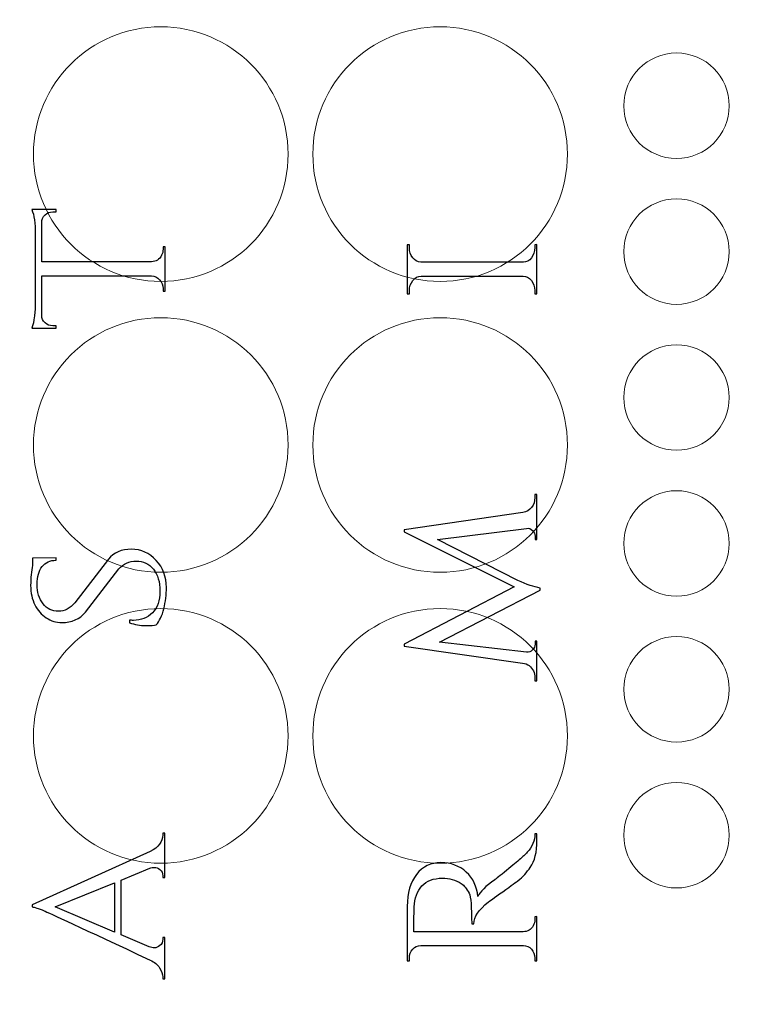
# Model space of a CAD drawing. Header units: millimetres. Extents: x -252 to 241, y -136 to 236.
# Tile 57 of 70: x -141 to -112, y 76 to 115. Entities that reach past the tile are written whole.
import ezdxf

# ---------------------------------------------------------------- set-up
doc = ezdxf.new("R2010")
doc.units = ezdxf.units.MM
doc.header["$MEASUREMENT"] = 0
doc.layers.add('Layer 1', color=7, linetype='Continuous')

msp = doc.modelspace()

# ---------------------------------------------------------------- linework, layer by layer
at = {"layer": 'Layer 1', "color": 18, "lineweight": 9}
msp.add_open_spline([(-63.5684, 132.3375), (-63.5684, 132.3375), (-63.5684, 135.7479), (-63.5684, 135.7479), (-63.5684, 135.7479), (-70.3824, 135.7479), (-70.3824, 135.7479), (-70.3824, 135.7479), (-70.3823, 132.3697), (-70.3823, 132.3697), (-70.3823, 132.3697), (-73.5827, 132.3697), (-73.5827, 132.3697), (-73.5827, 132.3697), (-73.5827, 135.7479), (-73.5827, 135.7479), (-73.5827, 135.7479), (-77.1895, 135.7479), (-77.1895, 135.7479), (-77.1895, 135.7479), (-77.1895, 132.3697), (-77.1895, 132.3697), (-77.1895, 132.3697), (-80.3899, 132.3697), (-80.3899, 132.3697), (-80.3899, 132.3697), (-80.3899, 135.7479), (-80.3899, 135.7479), (-80.3899, 135.7479), (-83.9307, 135.7479), (-83.9307, 135.7479), (-83.9307, 135.7479), (-83.9307, 132.3697), (-83.9307, 132.3697), (-83.9307, 132.3697), (-105.7238, 132.3697), (-105.7238, 132.3697), (-105.7238, 132.3697), (-105.7238, 135.7479), (-105.7238, 135.7479), (-105.7238, 135.7479), (-109.3187, 135.7479), (-109.3187, 135.7479), (-109.3187, 135.7479), (-109.3187, 132.3697), (-109.3187, 132.3697), (-109.3187, 132.3697), (-112.5191, 132.3697), (-112.5191, 132.3697), (-112.5191, 132.3697), (-112.5191, 135.7479), (-112.5191, 135.7479), (-112.5191, 135.7479), (-116.1259, 135.7479), (-116.1259, 135.7479), (-116.1259, 135.7479), (-116.1259, 132.3697), (-116.1259, 132.3697), (-116.1259, 132.3697), (-119.3263, 132.3697), (-119.3263, 132.3697), (-119.3263, 132.3697), (-119.3263, 135.7479), (-119.3263, 135.7479), (-119.3263, 135.7479), (-122.8857, 135.7479), (-122.8857, 135.7479), (-122.8857, 135.7479), (-122.8857, 132.3697), (-122.8857, 132.3697), (-122.8857, 132.3697), (-148.0063, 132.3697), (-148.0063, 132.3697), (-148.0063, 132.3697), (-148.0063, 135.7479), (-148.0063, 135.7479), (-148.0063, 135.7479), (-151.5869, 135.7479), (-151.5869, 135.7479), (-151.5869, 135.7479), (-151.5869, 132.3697), (-151.5869, 132.3697), (-151.5869, 132.3697), (-154.7873, 132.3697), (-154.7873, 132.3697), (-154.7873, 132.3697), (-154.7873, 135.7479), (-154.7873, 135.7479), (-154.7873, 135.7479), (-158.3941, 135.7479), (-158.3941, 135.7479), (-158.3941, 135.7479), (-158.3941, 132.3697), (-158.3941, 132.3697), (-158.3941, 132.3697), (-161.5945, 132.3697), (-161.5945, 132.3697), (-161.5945, 132.3697), (-161.5945, 135.7479), (-161.5945, 135.7479), (-161.5945, 135.7479), (-165.1683, 135.7479), (-165.1683, 135.7479), (-165.1683, 135.7479), (-165.1683, 132.3697), (-165.1683, 132.3697), (-165.1683, 132.3697), (-190.3397, 132.3697), (-190.3397, 132.3697), (-190.3397, 132.3697), (-190.3397, 135.7479), (-190.3397, 135.7479), (-190.3397, 135.7479), (-193.9059, 135.7479), (-193.9059, 135.7479), (-193.9059, 135.7479), (-193.9058, 132.3697), (-193.9058, 132.3697), (-193.9058, 132.3697), (-197.1062, 132.3697), (-197.1062, 132.3697), (-197.1062, 132.3697), (-197.1062, 135.7479), (-197.1062, 135.7479), (-197.1062, 135.7479), (-200.713, 135.7479), (-200.713, 135.7479), (-200.713, 135.7479), (-200.713, 132.3697), (-200.713, 132.3697), (-200.713, 132.3697), (-203.9134, 132.3697), (-203.9134, 132.3697), (-203.9134, 132.3697), (-203.9134, 135.7479), (-203.9134, 135.7479), (-203.9134, 135.7479), (-207.5013, 135.7479), (-207.5013, 135.7479), (-207.5013, 135.7479), (-207.5013, 132.3697), (-207.5013, 132.3697), (-207.5013, 132.3697), (-229.3061, 132.3697), (-229.3061, 132.3697), (-229.3061, 132.3697), (-229.3061, 135.7479), (-229.3061, 135.7479), (-229.3061, 135.7479), (-232.8466, 135.7479), (-232.8466, 135.7479), (-232.8466, 135.7479), (-232.8466, 132.3697), (-232.8466, 132.3697), (-232.8466, 132.3697), (-236.047, 132.3697), (-236.047, 132.3697), (-236.047, 132.3697), (-236.047, 135.7479), (-236.047, 135.7479), (-236.047, 135.7479), (-239.6604, 135.7479), (-239.6604, 135.7479), (-239.6604, 135.7479), (-239.6604, 132.3697), (-239.6604, 132.3697), (-239.6604, 132.3697), (-242.8608, 132.3697), (-242.8608, 132.3697), (-242.8608, 132.3697), (-242.8608, 135.7479), (-242.8608, 135.7479), (-242.8608, 135.7479), (-249.668, 135.7479), (-249.668, 135.7479), (-249.668, 135.7479), (-249.668, 132.3375), (-249.668, 132.3375), (-249.668, 132.3375), (-246.2898, 132.3375), (-246.2898, 132.3375), (-246.2898, 132.3375), (-246.2898, 129.1371), (-246.2898, 129.1371), (-246.2898, 129.1371), (-249.668, 129.1371), (-249.668, 129.1371), (-249.668, 129.1371), (-249.668, 125.5303), (-249.668, 125.5303), (-249.668, 125.5303), (-246.2898, 125.5303), (-246.2898, 125.5303), (-246.2898, 125.5303), (-246.2898, 122.3299), (-246.2898, 122.3299), (-246.2898, 122.3299), (-249.668, 122.3299), (-249.668, 122.3299), (-249.668, 122.3299), (-249.668, 118.7798), (-249.668, 118.7798), (-249.668, 118.7798), (-246.2898, 118.7798), (-246.2898, 118.7798), (-246.2898, 118.7798), (-246.2898, 95.1172), (-246.2898, 95.1172), (-246.2898, 95.1172), (-249.668, 95.1172), (-249.668, 95.1172), (-249.668, 95.1172), (-249.668, 91.5265), (-249.668, 91.5265), (-249.668, 91.5265), (-246.2898, 91.5265), (-246.2898, 91.5265), (-246.2898, 91.5265), (-246.2898, 88.3261), (-246.2898, 88.3261), (-246.2898, 88.3261), (-249.668, 88.3261), (-249.668, 88.3261), (-249.668, 88.3261), (-249.668, 84.7193), (-249.668, 84.7193), (-249.668, 84.7193), (-246.2898, 84.7193), (-246.2898, 84.7193), (-246.2898, 84.7193), (-246.2898, 81.5189), (-246.2898, 81.5189), (-246.2898, 81.5189), (-249.668, 81.5189), (-249.668, 81.5189), (-249.668, 81.5189), (-249.668, 77.9561), (-249.668, 77.9561), (-249.668, 77.9561), (-246.2898, 77.9561), (-246.2898, 77.9561), (-246.2898, 77.9561), (-246.2898, 54.1945), (-246.2898, 54.1945), (-246.2898, 54.1945), (-249.668, 54.1945), (-249.668, 54.1945), (-249.668, 54.1945), (-249.668, 50.6376), (-249.668, 50.6376), (-249.668, 50.6376), (-246.2898, 50.6376), (-246.2898, 50.6376), (-246.2898, 50.6376), (-246.2898, 47.4372), (-246.2898, 47.4372), (-246.2898, 47.4372), (-249.668, 47.4372), (-249.668, 47.4372), (-249.668, 47.4372), (-249.668, 43.8304), (-249.668, 43.8304), (-249.668, 43.8304), (-246.2898, 43.8304), (-246.2898, 43.8304), (-246.2898, 43.8304), (-246.2898, 40.63), (-246.2898, 40.63), (-246.2898, 40.63), (-249.668, 40.63), (-249.668, 40.63), (-249.668, 40.63), (-249.668, 37.2264), (-249.668, 37.2264), (-249.668, 37.2264), (-242.8608, 37.2264), (-242.8608, 37.2264), (-242.8608, 37.2264), (-242.8608, 40.6046), (-242.8608, 40.6046), (-242.8608, 40.6046), (-239.6604, 40.6046), (-239.6604, 40.6046), (-239.6604, 40.6046), (-239.6604, 37.2264), (-239.6604, 37.2264), (-239.6604, 37.2264), (-236.047, 37.2264), (-236.047, 37.2264), (-236.047, 37.2264), (-236.047, 40.6046), (-236.047, 40.6046), (-236.047, 40.6046), (-232.8466, 40.6046), (-232.8466, 40.6046), (-232.8466, 40.6046), (-232.8466, 37.2264), (-232.8466, 37.2264), (-232.8466, 37.2264), (-229.3062, 37.2264), (-229.3062, 37.2264), (-229.3062, 37.2264), (-229.3061, 40.6046), (-229.3061, 40.6046), (-229.3061, 40.6046), (-207.5013, 40.6046), (-207.5013, 40.6046), (-207.5013, 40.6046), (-207.5013, 37.2264), (-207.5013, 37.2264), (-207.5013, 37.2264), (-203.9134, 37.2264), (-203.9134, 37.2264), (-203.9134, 37.2264), (-203.9134, 40.6046), (-203.9134, 40.6046), (-203.9134, 40.6046), (-200.713, 40.6046), (-200.713, 40.6046), (-200.713, 40.6046), (-200.713, 37.2264), (-200.713, 37.2264), (-200.713, 37.2264), (-197.1062, 37.2264), (-197.1062, 37.2264), (-197.1062, 37.2264), (-197.1062, 40.6046), (-197.1062, 40.6046), (-197.1062, 40.6046), (-193.9058, 40.6046), (-193.9058, 40.6046), (-193.9058, 40.6046), (-193.9058, 37.2264), (-193.9058, 37.2264), (-193.9058, 37.2264), (-190.3396, 37.2264), (-190.3396, 37.2264), (-190.3396, 37.2264), (-190.3397, 40.6046), (-190.3397, 40.6046), (-190.3397, 40.6046), (-165.1683, 40.6046), (-165.1683, 40.6046), (-165.1683, 40.6046), (-165.1683, 37.2264), (-165.1683, 37.2264), (-165.1683, 37.2264), (-161.5945, 37.2264), (-161.5945, 37.2264), (-161.5945, 37.2264), (-161.5945, 40.6046), (-161.5945, 40.6046), (-161.5945, 40.6046), (-158.3941, 40.6046), (-158.3941, 40.6046), (-158.3941, 40.6046), (-158.3941, 37.2264), (-158.3941, 37.2264), (-158.3941, 37.2264), (-154.7873, 37.2264), (-154.7873, 37.2264), (-154.7873, 37.2264), (-154.7873, 40.6046), (-154.7873, 40.6046), (-154.7873, 40.6046), (-151.5869, 40.6046), (-151.5869, 40.6046), (-151.5869, 40.6046), (-151.5869, 37.2264), (-151.5869, 37.2264), (-151.5869, 37.2264), (-148.0063, 37.2264), (-148.0063, 37.2264), (-148.0063, 37.2264), (-148.0063, 40.6046), (-148.0063, 40.6046), (-148.0063, 40.6046), (-122.8857, 40.6046), (-122.8857, 40.6046), (-122.8857, 40.6046), (-122.8857, 37.2264), (-122.8857, 37.2264), (-122.8857, 37.2264), (-119.3263, 37.2264), (-119.3263, 37.2264), (-119.3263, 37.2264), (-119.3263, 40.6046), (-119.3263, 40.6046), (-119.3263, 40.6046), (-116.1259, 40.6046), (-116.1259, 40.6046), (-116.1259, 40.6046), (-116.1259, 37.2264), (-116.1259, 37.2264), (-116.1259, 37.2264), (-112.5191, 37.2264), (-112.5191, 37.2264), (-112.5191, 37.2264), (-112.5191, 40.6046), (-112.5191, 40.6046), (-112.5191, 40.6046), (-109.3187, 40.6046), (-109.3187, 40.6046), (-109.3187, 40.6046), (-109.3187, 37.2264), (-109.3187, 37.2264), (-109.3187, 37.2264), (-105.7238, 37.2264), (-105.7238, 37.2264), (-105.7238, 37.2264), (-105.7238, 40.6046), (-105.7238, 40.6046), (-105.7238, 40.6046), (-83.9307, 40.6046), (-83.9307, 40.6046), (-83.9307, 40.6046), (-83.9307, 37.2264), (-83.9307, 37.2264), (-83.9307, 37.2264), (-80.3899, 37.2264), (-80.3899, 37.2264), (-80.3899, 37.2264), (-80.3899, 40.6046), (-80.3899, 40.6046), (-80.3899, 40.6046), (-77.1895, 40.6046), (-77.1895, 40.6046), (-77.1895, 40.6046), (-77.1895, 37.2264), (-77.1895, 37.2264), (-77.1895, 37.2264), (-73.5827, 37.2264), (-73.5827, 37.2264), (-73.5827, 37.2264), (-73.5827, 40.6046), (-73.5827, 40.6046), (-73.5827, 40.6046), (-70.3823, 40.6046), (-70.3823, 40.6046), (-70.3823, 40.6046), (-70.3823, 37.2264), (-70.3823, 37.2264), (-70.3823, 37.2264), (-63.5683, 37.2264), (-63.5683, 37.2264), (-63.5683, 37.2264), (-63.5684, 40.63), (-63.5684, 40.63), (-63.5684, 40.63), (-66.9466, 40.63), (-66.9466, 40.63), (-66.9466, 40.63), (-66.9466, 43.8304), (-66.9466, 43.8304), (-66.9466, 43.8304), (-63.5684, 43.8304), (-63.5684, 43.8304), (-63.5684, 43.8304), (-63.5684, 47.4372), (-63.5684, 47.4372), (-63.5684, 47.4372), (-66.9466, 47.4372), (-66.9466, 47.4372), (-66.9466, 47.4372), (-66.9466, 50.6376), (-66.9466, 50.6376), (-66.9466, 50.6376), (-63.5684, 50.6376), (-63.5684, 50.6376), (-63.5684, 50.6376), (-63.5684, 54.1945), (-63.5684, 54.1945), (-63.5684, 54.1945), (-66.9466, 54.1945), (-66.9466, 54.1945), (-66.9466, 54.1945), (-66.9466, 77.9561), (-66.9466, 77.9561), (-66.9466, 77.9561), (-63.5684, 77.9561), (-63.5684, 77.9561), (-63.5684, 77.9561), (-63.5684, 81.5189), (-63.5684, 81.5189), (-63.5684, 81.5189), (-66.9466, 81.5189), (-66.9466, 81.5189), (-66.9466, 81.5189), (-66.9466, 84.7193), (-66.9466, 84.7193), (-66.9466, 84.7193), (-63.5684, 84.7193), (-63.5684, 84.7193), (-63.5684, 84.7193), (-63.5684, 88.3261), (-63.5684, 88.3261), (-63.5684, 88.3261), (-66.9466, 88.3261), (-66.9466, 88.3261), (-66.9466, 88.3261), (-66.9466, 91.5265), (-66.9466, 91.5265), (-66.9466, 91.5265), (-63.5684, 91.5265), (-63.5684, 91.5265), (-63.5684, 91.5265), (-63.5684, 95.1172), (-63.5684, 95.1172), (-63.5684, 95.1172), (-66.9466, 95.1172), (-66.9466, 95.1172), (-66.9466, 95.1172), (-66.9466, 118.7798), (-66.9466, 118.7798), (-66.9466, 118.7798), (-63.5684, 118.7798), (-63.5684, 118.7798), (-63.5684, 118.7798), (-63.5684, 122.3299), (-63.5684, 122.3299), (-63.5684, 122.3299), (-66.9466, 122.3299), (-66.9466, 122.3299), (-66.9466, 122.3299), (-66.9466, 125.5303), (-66.9466, 125.5303), (-66.9466, 125.5303), (-63.5684, 125.5303), (-63.5684, 125.5303), (-63.5684, 125.5303), (-63.5684, 129.1371), (-63.5684, 129.1371), (-63.5684, 129.1371), (-66.9466, 129.1371), (-66.9466, 129.1371), (-66.9466, 129.1371), (-66.9466, 132.3375), (-66.9466, 132.3375), (-66.9466, 132.3375), (-63.5684, 132.3375), (-63.5684, 132.3375)], degree=3, knots=[0, 0, 0, 0, 0.0055556, 0.0055556, 0.0055556, 0.0111111, 0.0111111, 0.0111111, 0.0166667, 0.0166667, 0.0166667, 0.0222222, 0.0222222, 0.0222222, 0.0277778, 0.0277778, 0.0277778, 0.0333333, 0.0333333, 0.0333333, 0.0388889, 0.0388889, 0.0388889, 0.0444444, 0.0444444, 0.0444444, 0.05, 0.05, 0.05, 0.0555556, 0.0555556, 0.0555556, 0.0611111, 0.0611111, 0.0611111, 0.0666667, 0.0666667, 0.0666667, 0.0722222, 0.0722222, 0.0722222, 0.0777778, 0.0777778, 0.0777778, 0.0833333, 0.0833333, 0.0833333, 0.0888889, 0.0888889, 0.0888889, 0.0944444, 0.0944444, 0.0944444, 0.1, 0.1, 0.1, 0.1055556, 0.1055556, 0.1055556, 0.1111111, 0.1111111, 0.1111111, 0.1166667, 0.1166667, 0.1166667, 0.1222222, 0.1222222, 0.1222222, 0.1277778, 0.1277778, 0.1277778, 0.1333333, 0.1333333, 0.1333333, 0.1388889, 0.1388889, 0.1388889, 0.1444444, 0.1444444, 0.1444444, 0.15, 0.15, 0.15, 0.1555556, 0.1555556, 0.1555556, 0.1611111, 0.1611111, 0.1611111, 0.1666667, 0.1666667, 0.1666667, 0.1722222, 0.1722222, 0.1722222, 0.1777778, 0.1777778, 0.1777778, 0.1833333, 0.1833333, 0.1833333, 0.1888889, 0.1888889, 0.1888889, 0.1944444, 0.1944444, 0.1944444, 0.2, 0.2, 0.2, 0.2055556, 0.2055556, 0.2055556, 0.2111111, 0.2111111, 0.2111111, 0.2166667, 0.2166667, 0.2166667, 0.2222222, 0.2222222, 0.2222222, 0.2277778, 0.2277778, 0.2277778, 0.2333333, 0.2333333, 0.2333333, 0.2388889, 0.2388889, 0.2388889, 0.2444444, 0.2444444, 0.2444444, 0.25, 0.25, 0.25, 0.2555556, 0.2555556, 0.2555556, 0.2611111, 0.2611111, 0.2611111, 0.2666667, 0.2666667, 0.2666667, 0.2722222, 0.2722222, 0.2722222, 0.2777778, 0.2777778, 0.2777778, 0.2833333, 0.2833333, 0.2833333, 0.2888889, 0.2888889, 0.2888889, 0.2944444, 0.2944444, 0.2944444, 0.3, 0.3, 0.3, 0.3055556, 0.3055556, 0.3055556, 0.3111111, 0.3111111, 0.3111111, 0.3166667, 0.3166667, 0.3166667, 0.3222222, 0.3222222, 0.3222222, 0.3277778, 0.3277778, 0.3277778, 0.3333333, 0.3333333, 0.3333333, 0.3388889, 0.3388889, 0.3388889, 0.3444444, 0.3444444, 0.3444444, 0.35, 0.35, 0.35, 0.3555556, 0.3555556, 0.3555556, 0.3611111, 0.3611111, 0.3611111, 0.3666667, 0.3666667, 0.3666667, 0.3722222, 0.3722222, 0.3722222, 0.3777778, 0.3777778, 0.3777778, 0.3833333, 0.3833333, 0.3833333, 0.3888889, 0.3888889, 0.3888889, 0.3944444, 0.3944444, 0.3944444, 0.4, 0.4, 0.4, 0.4055556, 0.4055556, 0.4055556, 0.4111111, 0.4111111, 0.4111111, 0.4166667, 0.4166667, 0.4166667, 0.4222222, 0.4222222, 0.4222222, 0.4277778, 0.4277778, 0.4277778, 0.4333333, 0.4333333, 0.4333333, 0.4388889, 0.4388889, 0.4388889, 0.4444444, 0.4444444, 0.4444444, 0.45, 0.45, 0.45, 0.4555556, 0.4555556, 0.4555556, 0.4611111, 0.4611111, 0.4611111, 0.4666667, 0.4666667, 0.4666667, 0.4722222, 0.4722222, 0.4722222, 0.4777778, 0.4777778, 0.4777778, 0.4833333, 0.4833333, 0.4833333, 0.4888889, 0.4888889, 0.4888889, 0.4944444, 0.4944444, 0.4944444, 0.5, 0.5, 0.5, 0.5055556, 0.5055556, 0.5055556, 0.5111111, 0.5111111, 0.5111111, 0.5166667, 0.5166667, 0.5166667, 0.5222222, 0.5222222, 0.5222222, 0.5277778, 0.5277778, 0.5277778, 0.5333333, 0.5333333, 0.5333333, 0.5388889, 0.5388889, 0.5388889, 0.5444444, 0.5444444, 0.5444444, 0.55, 0.55, 0.55, 0.5555556, 0.5555556, 0.5555556, 0.5611111, 0.5611111, 0.5611111, 0.5666667, 0.5666667, 0.5666667, 0.5722222, 0.5722222, 0.5722222, 0.5777778, 0.5777778, 0.5777778, 0.5833333, 0.5833333, 0.5833333, 0.5888889, 0.5888889, 0.5888889, 0.5944444, 0.5944444, 0.5944444, 0.6, 0.6, 0.6, 0.6055556, 0.6055556, 0.6055556, 0.6111111, 0.6111111, 0.6111111, 0.6166667, 0.6166667, 0.6166667, 0.6222222, 0.6222222, 0.6222222, 0.6277778, 0.6277778, 0.6277778, 0.6333333, 0.6333333, 0.6333333, 0.6388889, 0.6388889, 0.6388889, 0.6444444, 0.6444444, 0.6444444, 0.65, 0.65, 0.65, 0.6555556, 0.6555556, 0.6555556, 0.6611111, 0.6611111, 0.6611111, 0.6666667, 0.6666667, 0.6666667, 0.6722222, 0.6722222, 0.6722222, 0.6777778, 0.6777778, 0.6777778, 0.6833333, 0.6833333, 0.6833333, 0.6888889, 0.6888889, 0.6888889, 0.6944444, 0.6944444, 0.6944444, 0.7, 0.7, 0.7, 0.7055556, 0.7055556, 0.7055556, 0.7111111, 0.7111111, 0.7111111, 0.7166667, 0.7166667, 0.7166667, 0.7222222, 0.7222222, 0.7222222, 0.7277778, 0.7277778, 0.7277778, 0.7333333, 0.7333333, 0.7333333, 0.7388889, 0.7388889, 0.7388889, 0.7444444, 0.7444444, 0.7444444, 0.75, 0.75, 0.75, 0.7555556, 0.7555556, 0.7555556, 0.7611111, 0.7611111, 0.7611111, 0.7666667, 0.7666667, 0.7666667, 0.7722222, 0.7722222, 0.7722222, 0.7777778, 0.7777778, 0.7777778, 0.7833333, 0.7833333, 0.7833333, 0.7888889, 0.7888889, 0.7888889, 0.7944444, 0.7944444, 0.7944444, 0.8, 0.8, 0.8, 0.8055556, 0.8055556, 0.8055556, 0.8111111, 0.8111111, 0.8111111, 0.8166667, 0.8166667, 0.8166667, 0.8222222, 0.8222222, 0.8222222, 0.8277778, 0.8277778, 0.8277778, 0.8333333, 0.8333333, 0.8333333, 0.8388889, 0.8388889, 0.8388889, 0.8444444, 0.8444444, 0.8444444, 0.85, 0.85, 0.85, 0.8555556, 0.8555556, 0.8555556, 0.8611111, 0.8611111, 0.8611111, 0.8666667, 0.8666667, 0.8666667, 0.8722222, 0.8722222, 0.8722222, 0.8777778, 0.8777778, 0.8777778, 0.8833333, 0.8833333, 0.8833333, 0.8888889, 0.8888889, 0.8888889, 0.8944444, 0.8944444, 0.8944444, 0.9, 0.9, 0.9, 0.9055556, 0.9055556, 0.9055556, 0.9111111, 0.9111111, 0.9111111, 0.9166667, 0.9166667, 0.9166667, 0.9222222, 0.9222222, 0.9222222, 0.9277778, 0.9277778, 0.9277778, 0.9333333, 0.9333333, 0.9333333, 0.9388889, 0.9388889, 0.9388889, 0.9444444, 0.9444444, 0.9444444, 0.95, 0.95, 0.95, 0.9555556, 0.9555556, 0.9555556, 0.9611111, 0.9611111, 0.9611111, 0.9666667, 0.9666667, 0.9666667, 0.9722222, 0.9722222, 0.9722222, 0.9777778, 0.9777778, 0.9777778, 0.9833333, 0.9833333, 0.9833333, 0.9888889, 0.9888889, 0.9888889, 0.9944444, 0.9944444, 0.9944444, 1, 1, 1, 1], dxfattribs=at)
at = {"layer": 'Layer 1', "color": 200, "lineweight": 9}
for points in [[(-135.1702, 104.6872), (-132.417, 104.6872), (-130.1851, 106.9191), (-130.1851, 109.6723), (-130.1851, 112.4255), (-132.417, 114.6574), (-135.1702, 114.6574), (-137.9234, 114.6574), (-140.1553, 112.4255), (-140.1553, 109.6723), (-140.1553, 106.9191), (-137.9234, 104.6872), (-135.1702, 104.6872)], [(-124.2304, 104.6872), (-121.4772, 104.6872), (-119.2453, 106.9191), (-119.2453, 109.6723), (-119.2453, 112.4255), (-121.4772, 114.6574), (-124.2304, 114.6574), (-126.9836, 114.6574), (-129.2155, 112.4255), (-129.2155, 109.6723), (-129.2155, 106.9191), (-126.9836, 104.6872), (-124.2304, 104.6872)], [(-135.1702, 93.2955), (-132.417, 93.2955), (-130.1851, 95.5274), (-130.1851, 98.2806), (-130.1851, 101.0338), (-132.417, 103.2657), (-135.1702, 103.2657), (-137.9234, 103.2657), (-140.1553, 101.0338), (-140.1553, 98.2806), (-140.1553, 95.5274), (-137.9234, 93.2955), (-135.1702, 93.2955)], [(-124.2304, 93.2955), (-121.4772, 93.2955), (-119.2453, 95.5274), (-119.2453, 98.2806), (-119.2453, 101.0338), (-121.4772, 103.2657), (-124.2304, 103.2657), (-126.9836, 103.2657), (-129.2155, 101.0338), (-129.2155, 98.2806), (-129.2155, 95.5274), (-126.9836, 93.2955), (-124.2304, 93.2955)], [(-135.1702, 81.9039), (-132.417, 81.9039), (-130.1851, 84.1358), (-130.1851, 86.889), (-130.1851, 89.6422), (-132.417, 91.8741), (-135.1702, 91.8741), (-137.9234, 91.8741), (-140.1553, 89.6422), (-140.1553, 86.889), (-140.1553, 84.1358), (-137.9234, 81.9039), (-135.1702, 81.9039)], [(-124.2304, 81.9039), (-121.4772, 81.9039), (-119.2453, 84.1358), (-119.2453, 86.889), (-119.2453, 89.6422), (-121.4772, 91.8741), (-124.2304, 91.8741), (-126.9836, 91.8741), (-129.2155, 89.6422), (-129.2155, 86.889), (-129.2155, 84.1358), (-126.9836, 81.9039), (-124.2304, 81.9039)]]:
    msp.add_open_spline(points, degree=3, knots=[0, 0, 0, 0, 0.25, 0.25, 0.25, 0.5, 0.5, 0.5, 0.75, 0.75, 0.75, 1, 1, 1, 1], dxfattribs=at)
at = {"layer": 'Layer 1', "color": 98, "lineweight": 0}
for points in [[(-114.9733, 109.502), (-113.8327, 109.502), (-112.908, 110.4266), (-112.908, 111.5673), (-112.908, 112.708), (-113.8327, 113.6326), (-114.9733, 113.6326), (-116.114, 113.6326), (-117.0387, 112.708), (-117.0387, 111.5673), (-117.0387, 110.4266), (-116.114, 109.502), (-114.9733, 109.502)], [(-114.9733, 103.7883), (-113.8327, 103.7883), (-112.908, 104.713), (-112.908, 105.8537), (-112.908, 106.9943), (-113.8327, 107.919), (-114.9733, 107.919), (-116.114, 107.919), (-117.0387, 106.9943), (-117.0387, 105.8537), (-117.0387, 104.713), (-116.114, 103.7883), (-114.9733, 103.7883)], [(-114.9733, 98.0746), (-113.8327, 98.0746), (-112.908, 98.9993), (-112.908, 100.1399), (-112.908, 101.2806), (-113.8327, 102.2053), (-114.9733, 102.2053), (-116.114, 102.2053), (-117.0387, 101.2806), (-117.0387, 100.1399), (-117.0387, 98.9993), (-116.114, 98.0746), (-114.9733, 98.0746)], [(-114.9733, 92.3609), (-113.8327, 92.3609), (-112.908, 93.2855), (-112.908, 94.4262), (-112.908, 95.5668), (-113.8327, 96.4915), (-114.9733, 96.4915), (-116.114, 96.4915), (-117.0387, 95.5668), (-117.0387, 94.4262), (-117.0387, 93.2855), (-116.114, 92.3609), (-114.9733, 92.3609)], [(-114.9733, 86.6476), (-113.8327, 86.6476), (-112.908, 87.5722), (-112.908, 88.7129), (-112.908, 89.8535), (-113.8327, 90.7782), (-114.9733, 90.7782), (-116.114, 90.7782), (-117.0387, 89.8535), (-117.0387, 88.7129), (-117.0387, 87.5722), (-116.114, 86.6476), (-114.9733, 86.6476)], [(-114.9733, 80.9334), (-113.8327, 80.9334), (-112.908, 81.8581), (-112.908, 82.9987), (-112.908, 84.1394), (-113.8327, 85.0641), (-114.9733, 85.0641), (-116.114, 85.0641), (-117.0387, 84.1394), (-117.0387, 82.9987), (-117.0387, 81.8581), (-116.114, 80.9334), (-114.9733, 80.9334)]]:
    msp.add_open_spline(points, degree=3, knots=[0, 0, 0, 0, 0.25, 0.25, 0.25, 0.5, 0.5, 0.5, 0.75, 0.75, 0.75, 1, 1, 1, 1], dxfattribs=at)
at = {"layer": 'Layer 1', "color": 5}
for points, knots in [([(-139.8309, 105.4546), (-139.8309, 105.4546), (-135.5298, 105.4546), (-135.5298, 105.4546), (-135.3554, 105.4603), (-135.225, 105.5449), (-135.1403, 105.7086), (-135.1014, 105.782), (-135.081, 105.8639), (-135.081, 105.9541), (-135.081, 105.9541), (-135.0811, 106.0473), (-135.0811, 106.0473), (-135.0811, 106.0473), (-134.9964, 106.0473), (-134.9964, 106.0473), (-134.9964, 106.0473), (-134.9964, 104.3032), (-134.9964, 104.3032), (-134.9964, 104.3032), (-135.0811, 104.3032), (-135.0811, 104.3032), (-135.0811, 104.3032), (-135.0811, 104.4048), (-135.0811, 104.4048), (-135.0811, 104.5403), (-135.1268, 104.656), (-135.2166, 104.7519), (-135.3072, 104.8479), (-135.4147, 104.8987), (-135.5383, 104.9043), (-135.5383, 104.9043), (-139.8309, 104.9043), (-139.8309, 104.9043), (-139.8309, 104.9043), (-139.8309, 103.3718), (-139.8309, 103.3718), (-139.8309, 103.242), (-139.7886, 103.139), (-139.7039, 103.0628), (-139.6192, 102.9866), (-139.5176, 102.9485), (-139.3991, 102.9485), (-139.3991, 102.9485), (-139.2636, 102.9485), (-139.2636, 102.9485), (-139.2636, 102.9485), (-139.2636, 102.8554), (-139.2636, 102.8554), (-139.2636, 102.8554), (-140.2204, 102.8554), (-140.2204, 102.8554), (-140.1755, 102.9683), (-140.1417, 103.1278), (-140.1188, 103.3338), (-140.0968, 103.5399), (-140.0849, 103.6936), (-140.0849, 103.7952), (-140.0849, 103.7952), (-140.0849, 106.5553), (-140.0849, 106.5553), (-140.0849, 106.9617), (-140.1306, 107.2778), (-140.2204, 107.5036), (-140.2204, 107.5036), (-139.2637, 107.5036), (-139.2637, 107.5036), (-139.2637, 107.5036), (-139.2636, 107.4104), (-139.2636, 107.4104), (-139.2636, 107.4104), (-139.3991, 107.4104), (-139.3991, 107.4104), (-139.5176, 107.4104), (-139.6192, 107.3709), (-139.7039, 107.2919), (-139.7886, 107.2129), (-139.8309, 107.1113), (-139.8309, 106.9871), (-139.8309, 106.9871), (-139.8309, 105.4546), (-139.8309, 105.4546)], [0, 0, 0, 0, 0.037037, 0.037037, 0.037037, 0.0740741, 0.0740741, 0.0740741, 0.1111111, 0.1111111, 0.1111111, 0.1481481, 0.1481481, 0.1481481, 0.1851852, 0.1851852, 0.1851852, 0.2222222, 0.2222222, 0.2222222, 0.2592593, 0.2592593, 0.2592593, 0.2962963, 0.2962963, 0.2962963, 0.3333333, 0.3333333, 0.3333333, 0.3703704, 0.3703704, 0.3703704, 0.4074074, 0.4074074, 0.4074074, 0.4444444, 0.4444444, 0.4444444, 0.4814815, 0.4814815, 0.4814815, 0.5185185, 0.5185185, 0.5185185, 0.5555556, 0.5555556, 0.5555556, 0.5925926, 0.5925926, 0.5925926, 0.6296296, 0.6296296, 0.6296296, 0.6666667, 0.6666667, 0.6666667, 0.7037037, 0.7037037, 0.7037037, 0.7407407, 0.7407407, 0.7407407, 0.7777778, 0.7777778, 0.7777778, 0.8148148, 0.8148148, 0.8148148, 0.8518519, 0.8518519, 0.8518519, 0.8888889, 0.8888889, 0.8888889, 0.9259259, 0.9259259, 0.9259259, 0.962963, 0.962963, 0.962963, 1, 1, 1, 1]), ([(-120.5227, 104.3252), (-120.5227, 104.4776), (-120.5684, 104.6103), (-120.6582, 104.7231), (-120.7488, 104.836), (-120.8563, 104.8924), (-120.9799, 104.8924), (-120.9799, 104.8924), (-124.9762, 104.8924), (-124.9762, 104.8924), (-125.1007, 104.8924), (-125.2082, 104.836), (-125.2979, 104.7231), (-125.3885, 104.6102), (-125.4334, 104.4748), (-125.4334, 104.3167), (-125.4334, 104.3167), (-125.4333, 104.2066), (-125.4333, 104.2066), (-125.4333, 104.2066), (-125.518, 104.2066), (-125.518, 104.2066), (-125.518, 104.2066), (-125.518, 106.1201), (-125.518, 106.1201), (-125.518, 106.1201), (-125.4333, 106.1201), (-125.4333, 106.1201), (-125.4333, 106.1201), (-125.4333, 106.01), (-125.4333, 106.01), (-125.4333, 105.8576), (-125.391, 105.7264), (-125.3063, 105.6163), (-125.2216, 105.5062), (-125.1175, 105.4456), (-124.993, 105.4343), (-124.993, 105.4343), (-120.9713, 105.4343), (-120.9713, 105.4343), (-120.8477, 105.44), (-120.7419, 105.4992), (-120.6538, 105.6121), (-120.5666, 105.725), (-120.5226, 105.8576), (-120.5226, 106.01), (-120.5226, 106.01), (-120.5227, 106.1201), (-120.5227, 106.1201), (-120.5227, 106.1201), (-120.438, 106.1286), (-120.438, 106.1286), (-120.438, 106.1286), (-120.438, 104.2066), (-120.438, 104.2066), (-120.438, 104.2066), (-120.5227, 104.2066), (-120.5227, 104.2066), (-120.5227, 104.2066), (-120.5227, 104.3252), (-120.5227, 104.3252)], [0, 0, 0, 0, 0.05, 0.05, 0.05, 0.1, 0.1, 0.1, 0.15, 0.15, 0.15, 0.2, 0.2, 0.2, 0.25, 0.25, 0.25, 0.3, 0.3, 0.3, 0.35, 0.35, 0.35, 0.4, 0.4, 0.4, 0.45, 0.45, 0.45, 0.5, 0.5, 0.5, 0.55, 0.55, 0.55, 0.6, 0.6, 0.6, 0.65, 0.65, 0.65, 0.7, 0.7, 0.7, 0.75, 0.75, 0.75, 0.8, 0.8, 0.8, 0.85, 0.85, 0.85, 0.9, 0.9, 0.9, 0.95, 0.95, 0.95, 1, 1, 1, 1]), ([(-120.5227, 96.2183), (-120.5227, 96.2183), (-120.5227, 96.3453), (-120.5227, 96.3453), (-120.5227, 96.3453), (-120.438, 96.3453), (-120.438, 96.3453), (-120.438, 96.3453), (-120.438, 94.5843), (-120.438, 94.5843), (-120.438, 94.5843), (-120.5142, 94.5843), (-120.5142, 94.5843), (-120.5142, 94.5843), (-120.5142, 94.7113), (-120.5142, 94.7113), (-120.5142, 94.796), (-120.5472, 94.8708), (-120.6116, 94.9357), (-120.6768, 95.0006), (-120.7547, 95.0275), (-120.8444, 95.0161), (-120.8444, 95.0161), (-124.3327, 94.5758), (-124.3327, 94.5758), (-124.3327, 94.5758), (-121.1831, 92.9756), (-121.1831, 92.9756), (-120.8394, 92.8176), (-120.5515, 92.7188), (-120.3195, 92.6793), (-120.3195, 92.6793), (-120.3195, 92.5946), (-120.3195, 92.5946), (-120.3195, 92.5946), (-124.2565, 90.5541), (-124.2565, 90.5541), (-124.2565, 90.5541), (-120.8444, 90.1731), (-120.8444, 90.1731), (-120.7597, 90.1618), (-120.6835, 90.1887), (-120.6158, 90.2535), (-120.5481, 90.3184), (-120.5142, 90.3961), (-120.5142, 90.4863), (-120.5142, 90.4863), (-120.5142, 90.6049), (-120.5142, 90.6049), (-120.5142, 90.6049), (-120.438, 90.6049), (-120.438, 90.6049), (-120.438, 90.6049), (-120.438, 89.0386), (-120.438, 89.0386), (-120.438, 89.0386), (-120.5227, 89.0386), (-120.5227, 89.0386), (-120.5227, 89.0386), (-120.5227, 89.1656), (-120.5227, 89.1656), (-120.5227, 89.3688), (-120.5964, 89.5269), (-120.7428, 89.6397), (-120.8165, 89.6962), (-120.9037, 89.73), (-121.0053, 89.7413), (-121.0053, 89.7413), (-125.6366, 90.4017), (-125.6366, 90.4017), (-125.6366, 90.4017), (-125.6365, 90.4864), (-125.6365, 90.4864), (-125.6365, 90.4864), (-121.3354, 92.7216), (-121.3354, 92.7216), (-121.3354, 92.7216), (-125.6365, 94.8806), (-125.6365, 94.8806), (-125.6365, 94.8806), (-125.6365, 94.9568), (-125.6365, 94.9568), (-125.6365, 94.9568), (-120.9883, 95.6426), (-120.9883, 95.6426), (-120.8478, 95.6652), (-120.7343, 95.7301), (-120.6496, 95.8373), (-120.5649, 95.9446), (-120.5226, 96.0716), (-120.5226, 96.2183), (-120.5226, 96.2183), (-120.5227, 96.2183), (-120.5227, 96.2183)], [0, 0, 0, 0, 0.0322581, 0.0322581, 0.0322581, 0.0645161, 0.0645161, 0.0645161, 0.0967742, 0.0967742, 0.0967742, 0.1290323, 0.1290323, 0.1290323, 0.1612903, 0.1612903, 0.1612903, 0.1935484, 0.1935484, 0.1935484, 0.2258065, 0.2258065, 0.2258065, 0.2580645, 0.2580645, 0.2580645, 0.2903226, 0.2903226, 0.2903226, 0.3225806, 0.3225806, 0.3225806, 0.3548387, 0.3548387, 0.3548387, 0.3870968, 0.3870968, 0.3870968, 0.4193548, 0.4193548, 0.4193548, 0.4516129, 0.4516129, 0.4516129, 0.483871, 0.483871, 0.483871, 0.516129, 0.516129, 0.516129, 0.5483871, 0.5483871, 0.5483871, 0.5806452, 0.5806452, 0.5806452, 0.6129032, 0.6129032, 0.6129032, 0.6451613, 0.6451613, 0.6451613, 0.6774194, 0.6774194, 0.6774194, 0.7096774, 0.7096774, 0.7096774, 0.7419355, 0.7419355, 0.7419355, 0.7741935, 0.7741935, 0.7741935, 0.8064516, 0.8064516, 0.8064516, 0.8387097, 0.8387097, 0.8387097, 0.8709677, 0.8709677, 0.8709677, 0.9032258, 0.9032258, 0.9032258, 0.9354839, 0.9354839, 0.9354839, 0.9677419, 0.9677419, 0.9677419, 1, 1, 1, 1]), ([(-135.3478, 91.2349), (-135.4155, 91.218), (-135.5544, 91.2095), (-135.7627, 91.2095), (-135.9718, 91.2095), (-136.1835, 91.2462), (-136.3977, 91.3196), (-136.3977, 91.3196), (-136.3977, 91.4211), (-136.3977, 91.4211), (-136.3469, 91.4155), (-136.2961, 91.4126), (-136.2453, 91.4126), (-135.9405, 91.4126), (-135.6907, 91.5128), (-135.496, 91.7132), (-135.3013, 91.9136), (-135.2039, 92.1916), (-135.2039, 92.5472), (-135.2039, 92.9197), (-135.2903, 93.2105), (-135.4621, 93.4193), (-135.6348, 93.6282), (-135.8575, 93.7326), (-136.131, 93.7326), (-136.4053, 93.7326), (-136.6322, 93.631), (-136.8126, 93.4278), (-136.8126, 93.4278), (-138.1165, 91.7345), (-138.1165, 91.7345), (-138.3485, 91.4636), (-138.6584, 91.3281), (-139.0478, 91.3281), (-139.2679, 91.3281), (-139.4711, 91.3888), (-139.6574, 91.5101), (-139.8437, 91.6315), (-139.9918, 91.8008), (-140.1019, 92.0181), (-140.212, 92.2354), (-140.267, 92.4909), (-140.267, 92.7843), (-140.267, 93.0778), (-140.2416, 93.3375), (-140.1908, 93.5632), (-140.1908, 93.5632), (-140.1907, 93.8426), (-140.1907, 93.8426), (-140.1907, 93.8426), (-139.2678, 93.8595), (-139.2678, 93.8595), (-139.2678, 93.8595), (-139.2679, 93.7664), (-139.2679, 93.7664), (-139.505, 93.7664), (-139.6887, 93.6846), (-139.8182, 93.5209), (-139.9486, 93.3572), (-140.0129, 93.123), (-140.0129, 92.8182), (-140.0129, 92.5134), (-139.9359, 92.2623), (-139.7801, 92.0647), (-139.6252, 91.8672), (-139.4245, 91.7684), (-139.179, 91.7684), (-138.9335, 91.7684), (-138.721, 91.8785), (-138.5398, 92.0986), (-138.5398, 92.0986), (-137.219, 93.8089), (-137.219, 93.8089), (-137.0048, 94.0686), (-136.7059, 94.1984), (-136.3215, 94.1984), (-135.938, 94.1984), (-135.6137, 94.0531), (-135.3478, 93.7624), (-135.0828, 93.4717), (-134.9499, 93.1176), (-134.9499, 92.6998), (-134.9499, 92.4233), (-134.9838, 92.1467), (-135.0515, 91.8701), (-135.1192, 91.5936), (-135.2183, 91.3819), (-135.3478, 91.2351), (-135.3478, 91.2351), (-135.3478, 91.2349), (-135.3478, 91.2349)], [0, 0, 0, 0, 0.0333333, 0.0333333, 0.0333333, 0.0666667, 0.0666667, 0.0666667, 0.1, 0.1, 0.1, 0.1333333, 0.1333333, 0.1333333, 0.1666667, 0.1666667, 0.1666667, 0.2, 0.2, 0.2, 0.2333333, 0.2333333, 0.2333333, 0.2666667, 0.2666667, 0.2666667, 0.3, 0.3, 0.3, 0.3333333, 0.3333333, 0.3333333, 0.3666667, 0.3666667, 0.3666667, 0.4, 0.4, 0.4, 0.4333333, 0.4333333, 0.4333333, 0.4666667, 0.4666667, 0.4666667, 0.5, 0.5, 0.5, 0.5333333, 0.5333333, 0.5333333, 0.5666667, 0.5666667, 0.5666667, 0.6, 0.6, 0.6, 0.6333333, 0.6333333, 0.6333333, 0.6666667, 0.6666667, 0.6666667, 0.7, 0.7, 0.7, 0.7333333, 0.7333333, 0.7333333, 0.7666667, 0.7666667, 0.7666667, 0.8, 0.8, 0.8, 0.8333333, 0.8333333, 0.8333333, 0.8666667, 0.8666667, 0.8666667, 0.9, 0.9, 0.9, 0.9333333, 0.9333333, 0.9333333, 0.9666667, 0.9666667, 0.9666667, 1, 1, 1, 1]), ([(-135.0938, 83.0095), (-135.0938, 83.0095), (-135.0938, 83.0772), (-135.0938, 83.0772), (-135.0938, 83.0772), (-135.0091, 83.0772), (-135.0091, 83.0772), (-135.0091, 83.0772), (-135.0091, 81.3416), (-135.0091, 81.3416), (-135.0091, 81.3416), (-135.0938, 81.3416), (-135.0938, 81.3416), (-135.0938, 81.3416), (-135.0938, 81.4093), (-135.0938, 81.4093), (-135.0938, 81.5166), (-135.1311, 81.5984), (-135.2039, 81.6548), (-135.2776, 81.7113), (-135.347, 81.7395), (-135.4113, 81.7395), (-135.4765, 81.7395), (-135.54, 81.7282), (-135.6018, 81.7056), (-135.6018, 81.7056), (-136.7279, 81.2399), (-136.7279, 81.2399), (-136.7279, 81.2399), (-136.7279, 79.0979), (-136.7279, 79.0979), (-136.7279, 79.0979), (-135.6272, 78.6322), (-135.6272, 78.6322), (-135.5544, 78.604), (-135.485, 78.5899), (-135.4198, 78.5899), (-135.3555, 78.5899), (-135.2843, 78.6182), (-135.2081, 78.6746), (-135.1319, 78.7311), (-135.0938, 78.8157), (-135.0938, 78.9286), (-135.0938, 78.9286), (-135.0938, 78.9963), (-135.0938, 78.9963), (-135.0938, 78.9963), (-135.0091, 78.9963), (-135.0091, 78.9963), (-135.0091, 78.9963), (-135.0091, 77.3792), (-135.0091, 77.3792), (-135.0091, 77.3792), (-135.0938, 77.3792), (-135.0938, 77.3792), (-135.0938, 77.3792), (-135.0938, 77.4469), (-135.0938, 77.4469), (-135.0938, 77.5654), (-135.1353, 77.6854), (-135.2166, 77.8067), (-135.2987, 77.9281), (-135.4215, 78.0283), (-135.5849, 78.1073), (-138.2265, 79.3434), (-139.61, 79.9869), (-139.7336, 80.0377), (-139.9707, 80.1337), (-140.129, 80.1845), (-140.2077, 80.1901), (-140.2077, 80.1901), (-140.2077, 80.2663), (-140.2077, 80.2663), (-140.2077, 80.2663), (-135.5849, 82.3576), (-135.5849, 82.3576), (-135.2581, 82.5213), (-135.0938, 82.7386), (-135.0938, 83.0095)], [0, 0, 0, 0, 0.0384615, 0.0384615, 0.0384615, 0.0769231, 0.0769231, 0.0769231, 0.1153846, 0.1153846, 0.1153846, 0.1538462, 0.1538462, 0.1538462, 0.1923077, 0.1923077, 0.1923077, 0.2307692, 0.2307692, 0.2307692, 0.2692308, 0.2692308, 0.2692308, 0.3076923, 0.3076923, 0.3076923, 0.3461538, 0.3461538, 0.3461538, 0.3846154, 0.3846154, 0.3846154, 0.4230769, 0.4230769, 0.4230769, 0.4615385, 0.4615385, 0.4615385, 0.5, 0.5, 0.5, 0.5384615, 0.5384615, 0.5384615, 0.5769231, 0.5769231, 0.5769231, 0.6153846, 0.6153846, 0.6153846, 0.6538462, 0.6538462, 0.6538462, 0.6923077, 0.6923077, 0.6923077, 0.7307692, 0.7307692, 0.7307692, 0.7692308, 0.7692308, 0.7692308, 0.8076923, 0.8076923, 0.8076923, 0.8461538, 0.8461538, 0.8461538, 0.8846154, 0.8846154, 0.8846154, 0.9230769, 0.9230769, 0.9230769, 0.9615385, 0.9615385, 0.9615385, 1, 1, 1, 1]), ([(-125.2555, 79.6652), (-125.2555, 79.6652), (-125.2555, 79.2164), (-125.2555, 79.2164), (-125.2555, 79.2164), (-120.9798, 79.2164), (-120.9798, 79.2164), (-120.8054, 79.2221), (-120.6725, 79.3011), (-120.5819, 79.4535), (-120.543, 79.5269), (-120.5226, 79.6088), (-120.5226, 79.699), (-120.5226, 79.699), (-120.5227, 79.8091), (-120.5227, 79.8091), (-120.5227, 79.8091), (-120.438, 79.8176), (-120.438, 79.8176), (-120.438, 79.8176), (-120.438, 78.0819), (-120.438, 78.0819), (-120.438, 78.0819), (-120.5227, 78.0819), (-120.5227, 78.0819), (-120.5227, 78.0819), (-120.5227, 78.2004), (-120.5227, 78.2004), (-120.5227, 78.3303), (-120.5667, 78.4417), (-120.6539, 78.5348), (-120.742, 78.6279), (-120.8478, 78.6745), (-120.9714, 78.6745), (-120.9714, 78.6745), (-124.9931, 78.6745), (-124.9931, 78.6745), (-125.1176, 78.6745), (-125.2217, 78.6279), (-125.3064, 78.5348), (-125.3911, 78.4417), (-125.4334, 78.3302), (-125.4334, 78.2004), (-125.4334, 78.2004), (-125.4333, 78.0819), (-125.4333, 78.0819), (-125.4333, 78.0819), (-125.518, 78.0819), (-125.518, 78.0819), (-125.518, 78.0819), (-125.518, 80.207), (-125.518, 80.207), (-125.518, 80.7376), (-125.3969, 81.1567), (-125.1539, 81.4643), (-124.9118, 81.772), (-124.5926, 81.9257), (-124.1972, 81.9257), (-123.8027, 81.9257), (-123.4725, 81.8016), (-123.2066, 81.5532), (-122.9416, 81.3049), (-122.7892, 80.9888), (-122.7494, 80.6049), (-122.6707, 80.7856), (-122.4505, 81.0028), (-122.089, 81.2568), (-122.089, 81.2512), (-121.9654, 81.3486), (-121.7165, 81.5489), (-121.4684, 81.7493), (-121.2754, 81.9102), (-121.1365, 82.0315), (-120.9985, 82.1529), (-120.8927, 82.2531), (-120.819, 82.3321), (-120.6217, 82.541), (-120.5227, 82.7808), (-120.5227, 83.0518), (-120.5227, 83.0518), (-120.438, 83.0518), (-120.438, 83.0518), (-120.438, 83.0518), (-120.438, 82.7894), (-120.438, 82.7894), (-120.438, 82.3435), (-120.5261, 81.9935), (-120.7005, 81.7395), (-120.8309, 81.5476), (-120.9918, 81.3726), (-121.1831, 81.2146), (-121.2288, 81.1807), (-121.4278, 81.0382), (-121.78, 80.787), (-122.1331, 80.5359), (-122.321, 80.4018), (-122.343, 80.3848), (-122.7215, 80.08), (-122.9103, 79.795), (-122.9103, 79.5297), (-122.9103, 79.5297), (-122.995, 79.5297), (-122.995, 79.5297), (-122.995, 80.1901), (-123.0289, 80.588), (-123.0966, 80.7235), (-123.1931, 80.9098), (-123.2947, 81.0368), (-123.4014, 81.1045), (-123.6275, 81.2456), (-123.8755, 81.3162), (-124.1465, 81.3162), (-124.4911, 81.3162), (-124.7561, 81.2146), (-124.9424, 81.0114), (-125.1287, 80.8082), (-125.2303, 80.5345), (-125.2472, 80.1901), (-125.2531, 80.0377), (-125.2557, 79.8628), (-125.2557, 79.6652), (-125.2557, 79.6652), (-125.2555, 79.6652), (-125.2555, 79.6652)], [0, 0, 0, 0, 0.0243902, 0.0243902, 0.0243902, 0.0487805, 0.0487805, 0.0487805, 0.0731707, 0.0731707, 0.0731707, 0.097561, 0.097561, 0.097561, 0.1219512, 0.1219512, 0.1219512, 0.1463415, 0.1463415, 0.1463415, 0.1707317, 0.1707317, 0.1707317, 0.195122, 0.195122, 0.195122, 0.2195122, 0.2195122, 0.2195122, 0.2439024, 0.2439024, 0.2439024, 0.2682927, 0.2682927, 0.2682927, 0.2926829, 0.2926829, 0.2926829, 0.3170732, 0.3170732, 0.3170732, 0.3414634, 0.3414634, 0.3414634, 0.3658537, 0.3658537, 0.3658537, 0.3902439, 0.3902439, 0.3902439, 0.4146341, 0.4146341, 0.4146341, 0.4390244, 0.4390244, 0.4390244, 0.4634146, 0.4634146, 0.4634146, 0.4878049, 0.4878049, 0.4878049, 0.5121951, 0.5121951, 0.5121951, 0.5365854, 0.5365854, 0.5365854, 0.5609756, 0.5609756, 0.5609756, 0.5853659, 0.5853659, 0.5853659, 0.6097561, 0.6097561, 0.6097561, 0.6341463, 0.6341463, 0.6341463, 0.6585366, 0.6585366, 0.6585366, 0.6829268, 0.6829268, 0.6829268, 0.7073171, 0.7073171, 0.7073171, 0.7317073, 0.7317073, 0.7317073, 0.7560976, 0.7560976, 0.7560976, 0.7804878, 0.7804878, 0.7804878, 0.804878, 0.804878, 0.804878, 0.8292683, 0.8292683, 0.8292683, 0.8536585, 0.8536585, 0.8536585, 0.8780488, 0.8780488, 0.8780488, 0.902439, 0.902439, 0.902439, 0.9268293, 0.9268293, 0.9268293, 0.9512195, 0.9512195, 0.9512195, 0.9756098, 0.9756098, 0.9756098, 1, 1, 1, 1]), ([(-136.9819, 79.208), (-136.9819, 79.208), (-136.9819, 81.1384), (-136.9819, 81.1384), (-136.9819, 81.1384), (-139.3018, 80.1901), (-139.3018, 80.1901), (-139.3018, 80.1901), (-136.9819, 79.208), (-136.9819, 79.208)], [0, 0, 0, 0, 0.3333333, 0.3333333, 0.3333333, 0.6666667, 0.6666667, 0.6666667, 1, 1, 1, 1])]:
    msp.add_open_spline(points, degree=3, knots=knots, dxfattribs=at)

doc.saveas('drawing.dxf')
